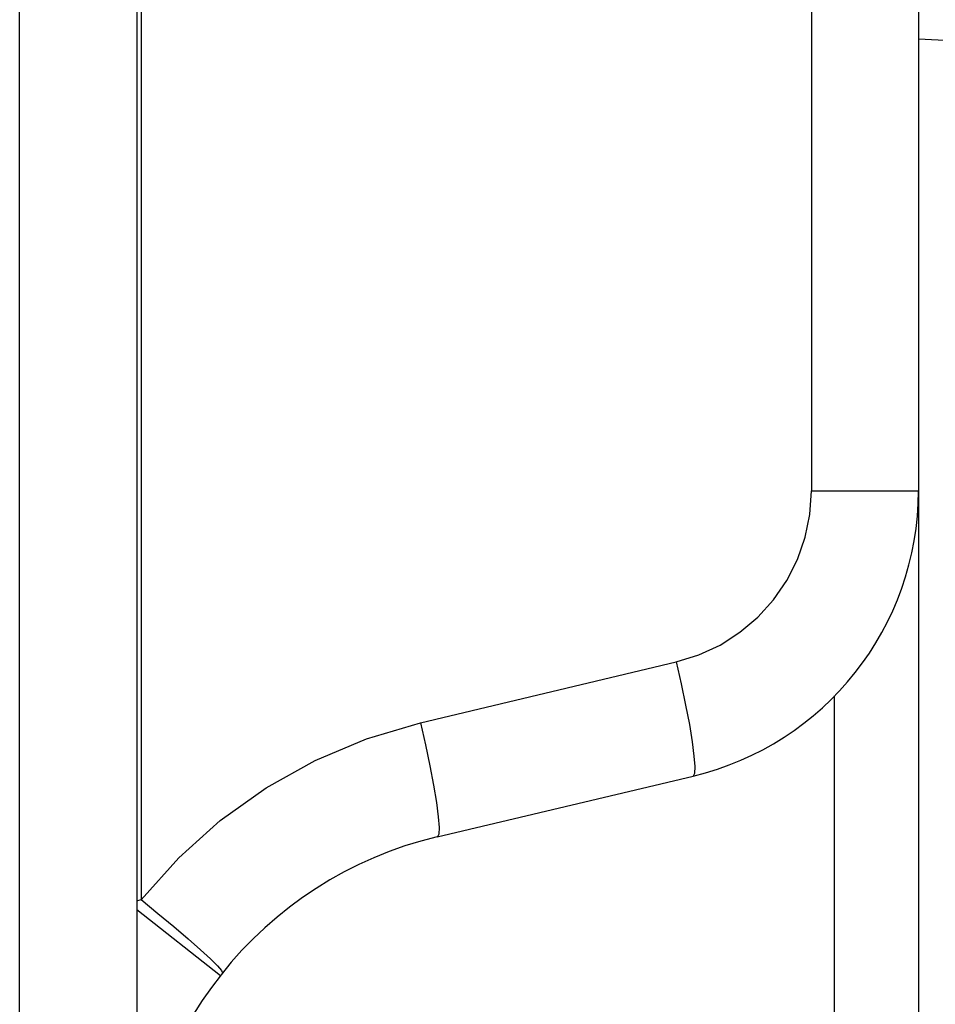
# Model space of a CAD drawing. Extents: x -841 to -216, y -127 to 601.
# Tile 98 of 201: x -332 to -323, y 207 to 218. Entities that reach past the tile are written whole.
import ezdxf

# ---------------------------------------------------------------- set-up
doc = ezdxf.new("R2010")
doc.units = 0
doc.header["$LTSCALE"] = 23.1
doc.layers.add('HEATSINK_AM_0', color=7, linetype='CONTINUOUS')

msp = doc.modelspace()

# ---------------------------------------------------------------- linework, layer by layer
at = {"layer": 'HEATSINK_AM_0', "color": 7}
for p, q in [((-332.458, 142.357), (-332.458, 331.899)), ((-331.258, 330.699), (-331.258, 142.357)), ((-331.214, 225.646), (-331.215, 208.535)), ((-324.353, 225.471), (-324.353, 212.72)), ((-323.258, 225.471), (-323.258, 212.72)), ((-323.258, 217.347), (-322.437, 217.304)), ((-324.353, 212.72), (-323.258, 212.72)), ((-323.258, 212.72), (-323.258, 185.578)), ((-328.355, 210.347), (-325.737, 210.969)), ((-324.119, 210.623), (-324.119, 187.675)), ((-328.183, 209.18), (-325.565, 209.801)), ((-331.258, 208.525), (-331.215, 208.536)), ((-331.258, 208.434), (-330.402, 207.761))]:
    msp.add_line(p, q, dxfattribs=at)
for points in [[(-325.737, 210.969), (-325.505, 211.041), (-325.288, 211.142), (-325.085, 211.272), (-324.901, 211.427), (-324.74, 211.606), (-324.604, 211.804), (-324.496, 212.019), (-324.417, 212.246), (-324.369, 212.479), (-324.353, 212.72)], [(-325.737, 210.969), (-325.686, 210.744), (-325.641, 210.528), (-325.603, 210.328), (-325.574, 210.152), (-325.556, 210.006), (-325.548, 209.897), (-325.551, 209.828), (-325.565, 209.801)], [(-331.215, 208.535), (-330.83, 208.965), (-330.405, 209.346), (-329.936, 209.68), (-329.434, 209.961), (-328.908, 210.183), (-328.355, 210.347)], [(-328.355, 210.347), (-328.304, 210.122), (-328.258, 209.906), (-328.221, 209.706), (-328.192, 209.53), (-328.173, 209.385), (-328.165, 209.275), (-328.168, 209.206), (-328.182, 209.18)], [(-331.214, 208.536), (-331.042, 208.395), (-330.88, 208.26), (-330.733, 208.134), (-330.606, 208.023), (-330.505, 207.929), (-330.432, 207.857), (-330.391, 207.809), (-330.382, 207.786)]]:
    msp.add_lwpolyline(points, dxfattribs=at)
for centre, radius, start, end in [((-326.258, 212.72), 3, 283.3602, 360), ((-327.258, 205.288), 4, 103.3696, 180)]:
    msp.add_arc(centre, radius, start, end, dxfattribs=at)

doc.saveas('drawing.dxf')
